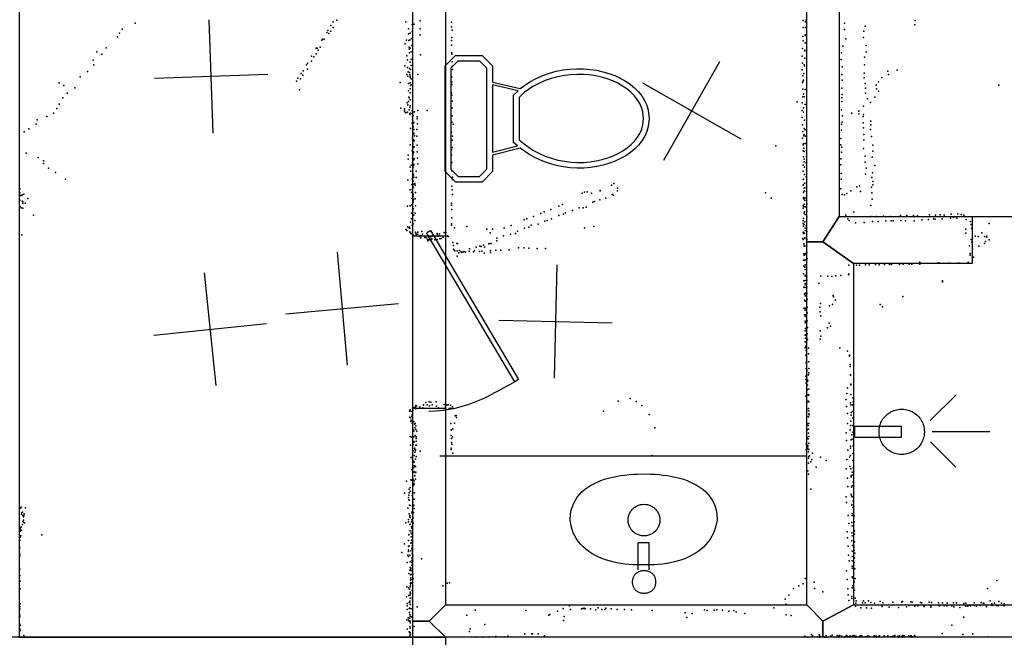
# Model space of a CAD drawing. Header units: millimetres. Extents: x -28413 to 52712, y -42191 to 56778.
# Tile 48 of 70: x 6383 to 9861, y 14287 to 16469. Entities that reach past the tile are written whole.
import ezdxf

# ---------------------------------------------------------------- set-up
doc = ezdxf.new("R2010")
doc.units = ezdxf.units.MM
for name, color, linetype in [('DOORS', 7, 'Continuous'), ('OBJECTS', 8, 'Continuous'), ('P', 9, 'Continuous'), ('PANOS', 10, 'Continuous'), ('ROOMS', 1, 'Continuous'), ('WALLS', 3, 'Continuous')]:
    doc.layers.add(name, color=color, linetype=linetype)

# ---------------------------------------------------------------- blocks, each defined once
blk = doc.blocks.new('Showerhead_58')
for points in [[(18.1, 245.8), (-19.9, 245.8)], [(-19.9, 245.8), (-19.9, 79.8)], [(18.1, 79.8), (18.1, 245.8)], [(-81.1, 79.6), (-80.7, 87.5), (-80.1, 92.6), (-79.1, 97.6), (-77.8, 102.5), (-76.2, 107.3), (-74.3, 111.9), (-72.1, 116.4), (-69.7, 120.7), (-67, 124.9), (-64.1, 128.9), (-61, 132.6), (-57.6, 136.2), (-54, 139.6), (-50.2, 142.7), (-46.2, 145.7), (-42.1, 148.3), (-37.7, 150.7), (-33.3, 152.9), (-28.6, 154.7), (-23.9, 156.3), (-18.9, 157.6), (-13.9, 158.6), (-8.8, 159.3), (-0.9, 159.6)], [(-0.9, 159.6), (6.9, 159.3), (12, 158.6), (17.1, 157.6), (22, 156.3), (26.7, 154.7), (31.4, 152.9), (35.9, 150.7), (40.2, 148.3), (44.3, 145.7), (48.3, 142.7), (52.1, 139.6), (55.7, 136.2), (59.1, 132.6), (62.2, 128.9), (65.1, 124.9), (67.8, 120.7), (70.2, 116.4), (72.4, 111.9), (74.3, 107.3), (75.9, 102.5), (77.2, 97.6), (78.2, 92.6), (78.8, 87.5), (79.2, 79.6)], [(-0.9, -0.4), (-8.8, 0), (-13.9, 0.7), (-18.9, 1.7), (-23.9, 2.9), (-28.6, 4.5), (-33.3, 6.4), (-37.7, 8.5), (-42.1, 11), (-46.2, 13.6), (-50.2, 16.5), (-54, 19.7), (-57.6, 23), (-61, 26.6), (-64.1, 30.4), (-67, 34.4), (-69.7, 38.5), (-72.1, 42.9), (-74.3, 47.3), (-76.2, 52), (-77.8, 56.7), (-79.1, 61.6), (-80.1, 66.7), (-80.7, 71.8), (-81.1, 79.6)], [(-19.9, 79.8), (18.1, 79.8)], [(79.2, 79.6), (78.8, 71.8), (78.2, 66.7), (77.2, 61.6), (75.9, 56.7), (74.3, 52), (72.4, 47.3), (70.2, 42.9), (67.8, 38.5), (65.1, 34.4), (62.2, 30.4), (59.1, 26.6), (55.7, 23), (52.1, 19.7), (48.3, 16.5), (44.3, 13.6), (40.2, 11), (35.9, 8.5), (31.4, 6.4), (26.7, 4.5), (22, 2.9), (17.1, 1.7), (12, 0.7), (6.9, 0), (-0.9, -0.4)], [(-36.2, -21.9), (-126, -111.7)], [(-0.2, -28.3), (-0.2, -231.2)], [(38.5, -20.6), (130.1, -112.2)]]:
    blk.add_lwpolyline(points)
blk = doc.blocks.new('Basin_4F')
for points in [[(-40.8, 149.1), (-40.7, 153.4), (-40.3, 156.1), (-39.9, 158.8), (-39.3, 161.4), (-38.5, 163.9), (-37.7, 166.3), (-36.7, 168.6), (-35.5, 170.8), (-34.3, 172.9), (-32.9, 174.8), (-31.3, 176.7), (-29.7, 178.5), (-27.9, 180.1), (-26.1, 181.6), (-24.1, 183), (-22, 184.3), (-19.8, 185.4), (-17.5, 186.5), (-15.1, 187.3), (-12.7, 188.1), (-10.1, 188.6), (-7.4, 189.1), (-4.6, 189.4), (-0.4, 189.5)], [(-0.4, 189.5), (3.9, 189.4), (6.7, 189.1), (9.4, 188.7), (12, 188.1), (14.5, 187.3), (16.9, 186.5), (19.2, 185.5), (21.4, 184.3), (23.5, 183.1), (25.4, 181.7), (27.3, 180.2), (29.1, 178.6), (30.7, 176.8), (32.3, 174.9), (33.7, 173), (34.9, 170.9), (36.1, 168.7), (37.1, 166.4), (38, 164), (38.7, 161.5), (39.3, 158.9), (39.8, 156.3), (40.1, 153.5), (40.3, 149.2)], [(-0.4, 108.6), (-4.6, 108.7), (-7.4, 109), (-10.1, 109.5), (-12.7, 110.1), (-15.1, 110.8), (-17.5, 111.7), (-19.8, 112.7), (-22, 113.8), (-24.1, 115.1), (-26.1, 116.5), (-27.9, 118), (-29.7, 119.6), (-31.3, 121.4), (-32.9, 123.3), (-34.3, 125.3), (-35.5, 127.3), (-36.7, 129.5), (-37.7, 131.8), (-38.5, 134.2), (-39.3, 136.7), (-39.9, 139.3), (-40.3, 142), (-40.7, 144.8), (-40.8, 149.1)], [(40.3, 149.2), (40.1, 144.9), (39.8, 142.2), (39.3, 139.5), (38.7, 136.9), (38, 134.4), (37.1, 132), (36.1, 129.7), (34.9, 127.5), (33.7, 125.4), (32.3, 123.4), (30.7, 121.5), (29.1, 119.7), (27.3, 118.1), (25.4, 116.5), (23.5, 115.1), (21.4, 113.9), (19.2, 112.7), (16.9, 111.7), (14.5, 110.8), (12, 110.1), (9.4, 109.5), (6.7, 109), (3.9, 108.7), (-0.4, 108.6)], [(-18.8, 106), (-18.8, 10.9)], [(22, 10.9), (22, 106.1)], [(-258.3, -69.3), (-254.1, -49.1), (-250.2, -36.4), (-245.5, -24.5), (-239.9, -13.1), (-233.5, -2.5), (-226.4, 7.6), (-218.5, 17), (-210, 25.8), (-200.8, 34), (-190.9, 41.5), (-180.5, 48.5), (-169.5, 54.9), (-158, 60.7), (-146, 66), (-133.6, 70.6), (-120.7, 74.8), (-107.5, 78.3), (-93.8, 81.4), (-79.9, 83.9), (-65.7, 85.8), (-51.2, 87.3), (-36.5, 88.3), (-21.6, 88.7), (0.9, 88.5)], [(0.9, 88.5), (23.3, 88.7), (38.1, 88.2), (52.9, 87.2), (67.4, 85.7), (81.8, 83.7), (95.9, 81.2), (109.8, 78.1), (123.3, 74.5), (136.5, 70.3), (149.2, 65.6), (161.5, 60.3), (173.3, 54.5), (184.6, 48.1), (195.2, 41.1), (205.3, 33.5), (214.6, 25.3), (223.2, 16.5), (231.1, 7.1), (238.2, -2.9), (244.4, -13.5), (249.7, -24.8), (254.1, -36.7), (257.5, -49.2), (260.6, -69.3)], [(-18.8, 10.9), (22, 10.9)], [(-56.2, -69.5), (-55.9, -63.9), (-55.5, -60.4), (-54.8, -56.8), (-53.8, -53.4), (-52.7, -50.1), (-51.4, -46.8), (-49.9, -43.7), (-48.2, -40.7), (-46.3, -37.7), (-44.3, -35), (-42.1, -32.3), (-39.7, -29.8), (-37.2, -27.5), (-34.5, -25.3), (-31.7, -23.2), (-28.8, -21.4), (-25.8, -19.7), (-22.6, -18.2), (-19.4, -16.9), (-16, -15.7), (-12.6, -14.9), (-9.1, -14.2), (-5.5, -13.7), (0, -13.5)], [(0, -13.5), (5.5, -13.7), (9.1, -14.2), (12.6, -14.9), (16.1, -15.7), (19.4, -16.9), (22.7, -18.2), (25.8, -19.7), (28.8, -21.4), (31.8, -23.2), (34.6, -25.3), (37.2, -27.5), (39.7, -29.8), (42.1, -32.3), (44.3, -35), (46.4, -37.7), (48.2, -40.7), (49.9, -43.7), (51.4, -46.8), (52.8, -50.1), (53.9, -53.4), (54.8, -56.8), (55.5, -60.4), (56, -63.9), (56.3, -69.5)], [(-0.4, -232.4), (-23.1, -232.1), (-38.2, -231.3), (-53.3, -230.2), (-68.2, -228.6), (-82.9, -226.6), (-97.4, -224.1), (-111.7, -221.1), (-125.5, -217.7), (-139, -213.6), (-152, -209.1), (-164.6, -204), (-176.5, -198.2), (-187.9, -191.9), (-198.6, -185), (-208.6, -177.4), (-217.9, -169.1), (-226.3, -160.2), (-233.9, -150.6), (-240.5, -140.2), (-246.2, -129.1), (-250.9, -117.2), (-254.4, -104.5), (-256.9, -91.1), (-258.3, -69.3)], [(0, -125.5), (-5.5, -125.2), (-9.1, -124.7), (-12.6, -124.1), (-16, -123.2), (-19.4, -122), (-22.6, -120.7), (-25.8, -119.2), (-28.8, -117.6), (-31.7, -115.7), (-34.5, -113.6), (-37.2, -111.4), (-39.7, -109.1), (-42.1, -106.6), (-44.3, -103.9), (-46.3, -101.2), (-48.2, -98.2), (-49.9, -95.2), (-51.4, -92.1), (-52.7, -88.8), (-53.8, -85.5), (-54.8, -82.1), (-55.5, -78.5), (-55.9, -75), (-56.2, -69.5)], [(260.6, -69.3), (259.2, -91.1), (256.7, -104.5), (253, -117.2), (248.3, -129.1), (242.5, -140.2), (235.7, -150.6), (228, -160.2), (219.4, -169.1), (210, -177.4), (199.8, -185), (188.9, -191.9), (177.3, -198.2), (165.1, -204), (152.4, -209.1), (139.2, -213.6), (125.6, -217.7), (111.5, -221.1), (97.2, -224.1), (82.6, -226.6), (67.7, -228.6), (52.7, -230.2), (37.6, -231.3), (22.4, -232.1), (-0.4, -232.4)], [(56.3, -69.5), (56, -75), (55.5, -78.5), (54.8, -82.1), (53.9, -85.5), (52.8, -88.8), (51.4, -92.1), (49.9, -95.2), (48.2, -98.2), (46.4, -101.2), (44.3, -103.9), (42.1, -106.6), (39.7, -109.1), (37.2, -111.4), (34.6, -113.6), (31.8, -115.7), (28.8, -117.6), (25.8, -119.2), (22.7, -120.7), (19.4, -122), (16.1, -123.2), (12.6, -124.1), (9.1, -124.7), (5.5, -125.2), (0, -125.5)]]:
    blk.add_lwpolyline(points)
blk = doc.blocks.new('Toilet_5B')
for points in [[(-225.3, 322.7), (-187.7, 360.3)], [(-187.7, 360.3), (186.3, 360.3)], [(186.3, 360.3), (223, 323.6)], [(-225.4, 230.4), (-225.3, 322.7)], [(-205.3, 314.4), (-205.4, 238.9)], [(-179.4, 340.3), (-205.3, 314.4)], [(178, 340.3), (-179.4, 340.3)], [(203, 315.4), (178, 340.3)], [(203, 238.8), (203, 315.4)], [(223, 323.6), (223, 230.5)], [(-187.6, 193.9), (-225.4, 230.4)], [(-205.4, 238.9), (-179.5, 213.9)], [(-179.5, 213.9), (-126.8, 213.9)], [(-126.8, 213.9), (125.8, 214)], [(125.8, 214), (178.1, 213.9)], [(178.1, 213.9), (203, 238.8)], [(223, 230.5), (186.4, 193.9)], [(-129.4, 193.9), (-187.6, 193.9)], [(-104.9, 95.7), (-129.4, 193.9)], [(118.4, 194), (-119.1, 193.9)], [(-119.1, 193.9), (-96.9, 104.7)], [(97.9, 103.3), (118.4, 194)], [(128.6, 194), (106.3, 95.3)], [(186.4, 193.9), (128.6, 194)], [(-96.9, 104.7), (-84.3, 119.2)], [(-84.3, 119.2), (82, 119.2)], [(82, 119.2), (97.9, 103.3)], [(0.5, -359.8), (-28.3, -356.8), (-46.1, -351.7), (-63, -344.2), (-78.8, -334.4), (-93.7, -322.7), (-107.4, -309.2), (-120, -293.9), (-131.4, -277.2), (-141.7, -259.1), (-150.6, -239.7), (-158.3, -219.2), (-164.6, -197.8), (-169.5, -175.5), (-172.9, -152.6), (-174.9, -129.1), (-175.2, -105.2), (-173.9, -81), (-170.9, -56.7), (-166.1, -32.4), (-159.5, -8.2), (-151, 15.7), (-140.6, 39.1), (-128, 62.1), (-104.9, 95.7)], [(-90, 82.1), (-111.5, 50.8), (-123, 29.5), (-132.7, 7.5), (-140.6, -14.9), (-146.8, -37.6), (-151.2, -60.5), (-154, -83.4), (-155.2, -106.2), (-154.9, -128.8), (-153, -150.9), (-149.7, -172.5), (-145.1, -193.5), (-139.1, -213.6), (-131.9, -232.7), (-123.5, -250.6), (-114, -267.3), (-103.5, -282.6), (-92, -296.4), (-79.7, -308.4), (-66.5, -318.7), (-52.6, -327.1), (-38, -333.4), (-22.8, -337.6), (0.4, -339.7)], [(-75.1, 99.2), (-90, 82.1)], [(73.8, 99.2), (-75.1, 99.2)], [(0.4, -339.7), (23.7, -337.3), (38.9, -332.9), (53.5, -326.4), (67.4, -317.9), (80.5, -307.5), (92.9, -295.3), (104.4, -281.4), (114.8, -266), (124.3, -249.3), (132.7, -231.2), (139.8, -212.1), (145.8, -192), (150.4, -171.1), (153.7, -149.5), (155.5, -127.4), (155.9, -105), (154.7, -82.3), (152, -59.5), (147.6, -36.8), (141.5, -14.2), (133.7, 8), (124.1, 29.7), (112.8, 50.6), (91.7, 81.2)], [(106.3, 95.3), (129.3, 62), (141.7, 39.2), (152, 16.1), (160.4, -7.6), (166.9, -31.5), (171.6, -55.7), (174.6, -79.9), (175.9, -103.9), (175.5, -127.7), (173.6, -151.2), (170.2, -174.1), (165.3, -196.3), (159, -217.7), (151.4, -238.2), (142.5, -257.6), (132.3, -275.8), (120.9, -292.7), (108.3, -308), (94.6, -321.7), (79.9, -333.5), (64, -343.4), (47.2, -351.1), (29.4, -356.5), (0.5, -359.8)], [(91.7, 81.2), (73.8, 99.2)]]:
    blk.add_lwpolyline(points)
blk = doc.blocks.new('1-Standard_3D')
for points in [[(-403.982, 5.64828), (253.382, 394.931), (263.573, 377.722), (-393.791, -11.5606), (-403.982, 5.64828)], [(263.573, 377.722), (275.367, 357.142), (283.15, 343.495), (290.844, 329.879), (298.429, 316.269), (305.882, 302.642), (313.184, 288.973), (320.313, 275.239), (327.249, 261.416), (333.971, 247.479), (340.456, 233.405), (346.686, 219.17), (352.638, 204.75), (358.291, 190.121), (363.626, 175.258), (368.62, 160.139), (373.253, 144.738), (377.503, 129.032), (381.351, 112.998), (384.774, 96.6102), (387.752, 79.8457), (390.265, 62.6802), (392.29, 45.0899), (393.807, 27.0508), (395.085, -0.90191)]]:
    blk.add_lwpolyline(points)

msp = doc.modelspace()

# ---------------------------------------------------------------- linework, layer by layer
at = {"layer": 'DOORS'}
msp.add_lwpolyline([(7772.4, 15096.1), (7772.4, 15705.7), (7886.7, 15705.7), (7886.7, 15096.1), (7772.4, 15096.1)], dxfattribs=at)
at = {"layer": 'OBJECTS'}
for points in [[(9747.2, 15773.4), (10420.4, 15773.4)], [(7867.6, 14928.9), (9163, 14928.9)]]:
    msp.add_lwpolyline(points, dxfattribs=at)
at = {"layer": 'P'}
for p in [(6791, 16457), (7482, 16449), (7490, 16461), (7503, 16467), (7747, 16462), (7770, 16451), (7776, 16453), (7798, 16465), (7909, 16460), (9151, 16466), (9159, 16461), (9161, 16468), (9296, 16457), (9545, 16451), (9546, 16466), (6736, 16421), (6745, 16435), (7468, 16424), (7472, 16431), (7475, 16420), (7482, 16429), (7490, 16441), (7756, 16437), (7757, 16419), (7763, 16421), (7770, 16427), (7798, 16437), (7798, 16416), (7909, 16444), (7911, 16432), (9151, 16441), (9158, 16416), (9159, 16442), (9297, 16434), (9365, 16428), (9370, 16446), (6729, 16409), (7450, 16397), (7453, 16400), (7459, 16400), (7745, 16384), (7749, 16397), (7758, 16395), (7761, 16398), (7767, 16403), (7908, 16395), (7910, 16406), (9149, 16410), (9151, 16394), (9157, 16387), (9158, 16413), (9301, 16401), (9364, 16406), (6656, 16356), (6674, 16347), (6689, 16370), (7430, 16348), (7431, 16368), (7434, 16369), (7437, 16361), (7445, 16372), (7759, 16372), (7759, 16365), (7760, 16352), (7762, 16369), (7766, 16355), (7768, 16378), (7799, 16345), (7909, 16379), (7910, 16352), (7910, 16347), (9148, 16367), (9156, 16361), (9156, 16359), (9286, 16352), (9290, 16375), (9373, 16378), (9373, 16356), (6643, 16326), (6645, 16310), (7396, 16310), (7400, 16315), (7414, 16340), (7414, 16322), (7422, 16338), (7751, 16341), (7753, 16327), (7762, 16319), (7766, 16330), (7911, 16320), (9147, 16340), (9148, 16315), (9154, 16310), (9156, 16333), (9285, 16328), (9367, 16337), (6623, 16286), (7377, 16279), (7385, 16288), (7400, 16294), (7744, 16306), (7751, 16276), (7753, 16300), (7755, 16285), (7760, 16297), (7760, 16283), (7761, 16276), (7764, 16293), (7766, 16307), (7789, 16275), (7911, 16305), (7912, 16293), (9147, 16292), (9153, 16279), (9155, 16306), (9287, 16276), (9288, 16303), (9366, 16280), (9367, 16309), (9450, 16287), (9452, 16275), (9483, 16291), (6523, 16246), (6597, 16267), (7361, 16252), (7366, 16263), (7375, 16260), (7383, 16273), (7727, 16247), (7754, 16270), (7756, 16244), (7763, 16269), (7763, 16265), (7763, 16246), (7766, 16260), (7910, 16266), (7910, 16250), (9148, 16247), (9149, 16271), (9150, 16252), (9152, 16255), (9288, 16255), (9366, 16264), (9370, 16244), (9416, 16250), (9428, 16265), (6539, 16236), (6551, 16210), (6578, 16228), (7371, 16221), (7757, 16218), (7762, 16211), (7763, 16225), (7764, 16236), (7766, 16239), (7908, 16211), (7910, 16240), (9149, 16224), (9152, 16206), (9157, 16223), (9287, 16227), (9371, 16227), (9371, 16210), (9408, 16238), (9409, 16225), (9416, 16216), (9842, 16238), (6523, 16171), (6536, 16193), (7752, 16175), (7757, 16180), (7758, 16195), (7759, 16193), (7763, 16186), (7910, 16203), (7911, 16181), (9129, 16179), (9147, 16175), (9149, 16196), (9154, 16197), (9287, 16193), (9287, 16180), (9288, 16205), (9378, 16190), (9388, 16176), (9403, 16195), (6503, 16139), (6514, 16155), (7729, 16157), (7742, 16154), (7743, 16150), (7744, 16144), (7747, 16140), (7753, 16142), (7754, 16168), (7759, 16151), (7761, 16159), (7761, 16137), (7762, 16165), (7763, 16139), (7766, 16138), (7769, 16147), (7773, 16142), (7778, 16144), (7789, 16148), (7822, 16148), (7910, 16156), (7911, 16158), (9147, 16148), (9152, 16158), (9152, 16142), (9157, 16170), (9286, 16151), (9322, 16139), (9347, 16146), (9347, 16136), (9364, 16164), (6445, 16115), (6479, 16127), (7761, 16134), (7769, 16104), (7771, 16126), (7771, 16115), (7773, 16131), (7773, 16103), (7775, 16106), (7787, 16126), (7787, 16119), (7910, 16107), (7911, 16129), (9147, 16123), (9155, 16114), (9288, 16107), (9289, 16129), (9362, 16127), (9362, 16105), (9363, 16134), (9389, 16111), (6399, 16073), (6416, 16084), (6442, 16100), (7764, 16085), (7771, 16076), (7773, 16091), (7775, 16081), (7775, 16068), (7786, 16081), (7788, 16101), (7908, 16072), (7914, 16100), (9148, 16098), (9149, 16074), (9154, 16085), (9157, 16080), (9286, 16100), (9286, 16079), (9364, 16087), (9388, 16081), (9389, 16098), (7771, 16052), (7774, 16045), (7775, 16066), (7775, 16041), (7776, 16041), (7778, 16059), (7786, 16057), (7911, 16043), (7912, 16058), (9148, 16050), (9153, 16059), (9154, 16064), (9158, 16032), (9159, 16058), (9283, 16049), (9365, 16064), (9365, 16045), (9392, 16056), (6406, 15997), (7763, 16027), (7770, 16006), (7772, 16030), (7772, 16004), (7773, 16018), (7775, 16001), (7776, 16020), (7787, 16026), (7787, 16002), (7909, 16009), (7911, 16017), (9054, 16023), (9150, 16027), (9151, 16006), (9152, 16031), (9153, 16015), (9154, 16004), (9162, 16008), (9284, 16027), (9286, 16001), (9287, 16019), (9364, 16014), (9396, 16026), (9396, 16005), (6448, 15982), (6467, 15971), (7755, 15990), (7755, 15976), (7771, 15979), (7771, 15963), (7773, 15995), (7773, 15979), (7775, 15974), (7776, 15978), (7788, 15980), (7909, 15991), (7910, 15964), (9152, 15984), (9154, 15976), (9154, 15967), (9161, 15963), (9162, 15985), (9284, 15978), (9369, 15966), (9370, 15987), (9394, 15983), (6467, 15961), (6485, 15945), (6510, 15929), (7763, 15948), (7765, 15934), (7766, 15955), (7772, 15946), (7773, 15948), (7775, 15957), (7775, 15955), (7784, 15934), (7790, 15960), (7910, 15935), (9151, 15955), (9151, 15934), (9155, 15948), (9162, 15938), (9283, 15956), (9373, 15944), (9395, 15928), (9403, 15954), (6545, 15906), (7754, 15903), (7769, 15907), (7772, 15926), (7773, 15899), (7774, 15921), (7775, 15913), (7784, 15912), (7912, 15913), (7912, 15904), (9151, 15905), (9152, 15906), (9155, 15922), (9161, 15914), (9285, 15926), (9285, 15906), (9371, 15923), (9393, 15911), (9397, 15898), (6384, 15872), (7763, 15868), (7767, 15858), (7768, 15887), (7770, 15869), (7774, 15877), (7776, 15888), (7779, 15890), (7780, 15885), (7781, 15858), (7910, 15881), (7911, 15868), (8378, 15860), (8387, 15861), (8434, 15866), (8434, 15865), (8473, 15885), (8482, 15890), (8495, 15874), (8495, 15864), (9151, 15885), (9152, 15886), (9152, 15860), (9152, 15859), (9154, 15874), (9155, 15892), (9155, 15864), (9156, 15875), (9162, 15892), (9162, 15862), (9284, 15872), (9319, 15865), (9340, 15879), (9350, 15882), (9353, 15862), (9392, 15878), (9396, 15886), (6384, 15857), (6384, 15831), (6386, 15848), (6391, 15848), (6392, 15850), (6392, 15828), (6395, 15826), (6398, 15853), (6412, 15837), (7768, 15837), (7771, 15847), (7772, 15854), (7772, 15823), (7773, 15850), (7773, 15845), (7773, 15829), (7774, 15835), (7780, 15836), (7912, 15852), (8370, 15856), (8403, 15856), (8408, 15824), (8414, 15827), (8432, 15833), (8454, 15839), (8476, 15851), (8481, 15849), (9017, 15857), (9037, 15838), (9152, 15841), (9152, 15836), (9154, 15836), (9156, 15838), (9156, 15830), (9161, 15840), (9162, 15847), (9288, 15852), (9296, 15850), (9305, 15855), (9393, 15857), (9394, 15835), (6385, 15809), (6389, 15804), (6394, 15803), (6395, 15820), (6403, 15821), (7753, 15810), (7762, 15812), (7768, 15815), (7772, 15796), (7773, 15802), (7781, 15811), (7909, 15821), (7909, 15814), (7910, 15798), (8236, 15790), (8259, 15798), (8288, 15810), (8301, 15816), (8336, 15795), (8359, 15805), (8373, 15804), (8384, 15807), (9150, 15812), (9151, 15803), (9153, 15809), (9154, 15817), (9155, 15790), (9157, 15808), (9163, 15817), (9164, 15793), (9329, 15789), (9390, 15813), (6432, 15778), (7764, 15754), (7767, 15786), (7767, 15765), (7772, 15788), (7775, 15779), (7779, 15760), (7780, 15786), (7910, 15769), (8165, 15762), (8175, 15765), (8198, 15774), (8224, 15784), (8238, 15757), (8246, 15760), (8262, 15765), (8287, 15777), (8304, 15782), (8311, 15787), (9151, 15759), (9152, 15767), (9154, 15786), (9156, 15755), (9157, 15781), (9163, 15771), (9301, 15779), (9308, 15766), (9313, 15760), (9391, 15774), (9395, 15756), (9409, 15774), (9415, 15756), (9434, 15775), (9442, 15758), (9457, 15774), (9461, 15759), (9468, 15758), (9494, 15777), (9495, 15760), (9512, 15758), (9517, 15777), (9540, 15777), (9543, 15759), (9554, 15776), (9569, 15762), (9593, 15763), (9597, 15780), (9611, 15766), (9617, 15764), (9618, 15778), (9634, 15780), (9641, 15765), (9648, 15779), (9671, 15768), (9673, 15782), (9681, 15771), (9693, 15768), (9697, 15783), (9709, 15781), (9718, 15778), (9726, 15763), (9741, 15756), (7747, 15728), (7751, 15724), (7753, 15737), (7758, 15735), (7760, 15736), (7761, 15732), (7761, 15720), (7770, 15742), (7773, 15748), (7781, 15719), (7789, 15719), (7804, 15721), (7908, 15748), (7908, 15743), (7919, 15734), (7962, 15739), (8033, 15729), (8053, 15729), (8094, 15732), (8119, 15742), (8141, 15722), (8166, 15732), (8181, 15736), (8190, 15743), (8214, 15747), (8378, 15734), (8411, 15738), (9150, 15719), (9151, 15749), (9152, 15740), (9154, 15745), (9157, 15732), (9158, 15724), (9161, 15741), (9163, 15721), (9335, 15752), (9366, 15753), (9725, 15729), (9744, 15745), (9745, 15731), (9807, 15749), (6391, 15709), (7763, 15717), (7765, 15714), (7769, 15714), (7769, 15713), (7769, 15711), (7769, 15711), (7771, 15712), (7773, 15708), (7775, 15705), (7783, 15715), (7784, 15712), (7784, 15710), (7789, 15711), (7796, 15704), (7798, 15707), (7799, 15698), (7800, 15699), (7804, 15705), (7806, 15711), (7814, 15700), (7817, 15700), (7819, 15699), (7824, 15693), (7825, 15688), (7827, 15706), (7827, 15700), (7828, 15703), (7828, 15691), (7829, 15699), (7832, 15696), (7836, 15702), (7838, 15693), (7839, 15695), (7841, 15706), (7849, 15702), (7849, 15691), (7849, 15691), (7858, 15714), (7858, 15693), (7859, 15709), (7860, 15704), (7864, 15704), (7866, 15712), (7867, 15706), (7867, 15695), (7872, 15696), (7879, 15701), (7882, 15717), (7887, 15712), (7888, 15717), (7894, 15706), (7894, 15704), (7898, 15703), (8045, 15716), (8068, 15688), (8069, 15697), (8092, 15706), (8117, 15711), (8134, 15714), (9149, 15696), (9150, 15692), (9152, 15714), (9155, 15715), (9156, 15699), (9156, 15696), (9164, 15692), (9725, 15715), (9744, 15693), (9744, 15693), (9748, 15700), (9758, 15704), (9768, 15703), (9781, 15716), (9791, 15703), (9794, 15686), (9798, 15701), (9799, 15704), (9807, 15691), (7913, 15682), (7916, 15671), (7916, 15658), (7918, 15655), (7920, 15652), (7927, 15678), (7928, 15652), (7930, 15678), (7937, 15654), (7943, 15649), (7953, 15650), (7971, 15651), (7972, 15660), (7986, 15649), (7990, 15652), (7995, 15665), (8007, 15650), (8009, 15669), (8013, 15668), (8016, 15651), (8021, 15673), (8025, 15666), (8040, 15677), (8044, 15678), (8046, 15654), (8048, 15678), (8065, 15655), (8083, 15655), (8112, 15656), (8145, 15663), (8164, 15663), (8182, 15662), (8211, 15661), (8240, 15661), (9153, 15677), (9154, 15669), (9155, 15671), (9156, 15669), (9163, 15669), (9738, 15670), (9746, 15683), (9749, 15659), (9771, 15669), (9791, 15678), (7880, 15616), (7928, 15634), (7934, 15646), (7944, 15647), (7948, 15648), (7958, 15648), (8024, 15644), (8046, 15647), (9152, 15619), (9153, 15642), (9154, 15637), (9154, 15618), (9157, 15640), (9157, 15621), (9158, 15643), (9164, 15645), (9165, 15625), (9740, 15643), (9740, 15637), (9752, 15630), (9153, 15598), (9156, 15595), (9157, 15603), (9158, 15587), (9162, 15596), (9312, 15602), (9339, 15602), (9349, 15602), (9371, 15603), (9384, 15603), (9406, 15604), (9419, 15603), (9438, 15604), (9455, 15604), (9462, 15604), (9491, 15604), (9504, 15605), (9525, 15605), (9534, 15606), (9562, 15605), (9563, 15613), (9627, 15610), (9633, 15609), (9665, 15609), (9668, 15609), (9697, 15609), (9703, 15609), (9733, 15613), (9152, 15571), (9153, 15546), (9157, 15567), (9157, 15548), (9158, 15563), (9162, 15577), (9163, 15560), (9163, 15549), (9213, 15563), (9237, 15563), (9252, 15562), (9266, 15564), (9283, 15565), (9311, 15568), (9312, 15571), (9642, 15547), (9153, 15524), (9158, 15537), (9158, 15532), (9158, 15523), (9163, 15525), (9206, 15537), (9642, 15543), (9155, 15500), (9155, 15478), (9157, 15494), (9158, 15503), (9158, 15501), (9158, 15476), (9164, 15502), (9165, 15482), (9256, 15495), (9258, 15490), (9265, 15478), (9503, 15491), (9153, 15450), (9157, 15450), (9157, 15443), (9158, 15475), (9158, 15448), (9165, 15453), (9209, 15454), (9212, 15466), (9243, 15458), (9254, 15463), (9422, 15463), (9431, 15455), (9155, 15427), (9158, 15421), (9159, 15426), (9165, 15433), (9210, 15437), (9213, 15423), (9157, 15398), (9158, 15404), (9159, 15378), (9160, 15401), (9162, 15375), (9165, 15405), (9166, 15382), (9236, 15380), (9242, 15397), (9247, 15386), (9158, 15370), (9158, 15355), (9159, 15356), (9159, 15344), (9161, 15353), (9165, 15359), (9166, 15339), (9210, 15370), (9211, 15340), (9213, 15351), (9158, 15331), (9158, 15310), (9160, 15316), (9162, 15327), (9162, 15302), (9169, 15309), (9280, 15310), (9160, 15284), (9161, 15301), (9162, 15280), (9162, 15280), (9169, 15289), (9307, 15298), (9314, 15284), (9314, 15280), (9161, 15258), (9161, 15237), (9162, 15254), (9163, 15259), (9163, 15235), (9171, 15260), (9171, 15237), (9316, 15251), (9316, 15244), (9160, 15210), (9160, 15198), (9163, 15230), (9164, 15226), (9164, 15213), (9164, 15206), (9169, 15214), (9170, 15222), (9318, 15215), (9318, 15213), (9161, 15185), (9162, 15188), (9163, 15165), (9165, 15191), (9166, 15196), (9166, 15178), (9167, 15193), (9171, 15164), (9307, 15168), (9319, 15181), (9319, 15179), (8540, 15131), (9160, 15139), (9162, 15143), (9164, 15142), (9165, 15161), (9168, 15145), (9171, 15143), (9305, 15149), (9319, 15145), (9326, 15133), (7776, 15099), (7781, 15100), (7782, 15106), (7783, 15094), (7785, 15105), (7797, 15102), (7807, 15098), (7809, 15108), (7810, 15107), (7818, 15117), (7823, 15109), (7830, 15119), (7831, 15105), (7836, 15118), (7840, 15108), (7854, 15119), (7855, 15104), (7863, 15098), (7881, 15096), (7882, 15110), (7887, 15101), (7892, 15108), (7897, 15109), (7900, 15096), (7904, 15096), (7905, 15107), (7907, 15096), (7912, 15101), (7913, 15096), (7914, 15096), (8497, 15122), (8561, 15120), (8581, 15106), (9163, 15114), (9164, 15116), (9168, 15121), (9169, 15095), (9171, 15119), (9301, 15127), (9304, 15103), (9318, 15115), (9319, 15108), (9325, 15109), (9327, 15119), (7760, 15086), (7761, 15065), (7762, 15091), (7764, 15062), (7766, 15085), (7768, 15067), (7769, 15073), (7772, 15088), (7921, 15070), (7925, 15071), (7926, 15064), (8445, 15086), (8607, 15074), (9163, 15092), (9163, 15086), (9164, 15068), (9164, 15067), (9169, 15066), (9170, 15087), (9170, 15077), (9172, 15073), (9307, 15078), (9320, 15081), (9320, 15072), (9325, 15085), (9326, 15061), (7765, 15050), (7766, 15054), (7769, 15044), (7775, 15048), (7778, 15040), (7779, 15027), (7780, 15042), (7782, 15034), (7906, 15042), (7913, 15024), (7919, 15044), (8627, 15027), (9163, 15044), (9165, 15041), (9168, 15035), (9170, 15043), (9307, 15043), (9318, 15035), (9319, 15051), (9325, 15036), (7763, 14997), (7767, 14994), (7773, 14996), (7774, 15020), (7775, 15015), (7775, 14995), (7780, 15000), (7782, 15021), (7784, 14995), (7784, 14990), (7786, 15015), (7907, 15020), (7907, 15000), (7909, 15019), (7909, 14990), (7912, 14995), (9163, 14996), (9164, 15019), (9165, 15020), (9165, 14992), (9169, 15022), (9169, 15008), (9171, 14997), (9302, 15009), (9317, 15020), (9322, 15002), (9326, 15012), (7764, 14966), (7773, 14968), (7775, 14979), (7777, 14977), (7778, 14956), (7782, 14966), (7784, 14980), (7785, 14966), (7907, 14955), (7908, 14976), (7910, 14970), (9161, 14970), (9167, 14965), (9167, 14960), (9168, 14988), (9170, 14973), (9304, 14982), (9318, 14963), (9318, 14955), (9320, 14985), (9324, 14987), (9327, 14963), (7766, 14922), (7773, 14946), (7777, 14930), (7779, 14952), (7779, 14941), (7781, 14948), (7781, 14947), (7784, 14926), (7798, 14945), (7907, 14951), (7913, 14938), (8617, 14930), (9161, 14951), (9167, 14953), (9169, 14942), (9169, 14920), (9170, 14926), (9171, 14951), (9173, 14928), (9184, 14938), (9212, 14924), (9308, 14948), (9314, 14924), (9318, 14929), (9326, 14937), (7771, 14918), (7772, 14894), (7774, 14910), (7775, 14887), (7777, 14906), (7778, 14893), (7780, 14892), (7781, 14917), (7781, 14891), (9169, 14903), (9177, 14907), (9181, 14915), (9196, 14888), (9232, 14912), (9305, 14915), (9315, 14891), (9326, 14912), (9327, 14886), (7768, 14879), (7772, 14868), (7777, 14872), (7779, 14859), (7779, 14858), (7780, 14870), (7783, 14871), (9167, 14875), (9169, 14863), (9302, 14883), (9319, 14882), (9320, 14858), (9320, 14854), (9324, 14871), (9324, 14860), (7750, 14839), (7763, 14817), (7765, 14843), (7767, 14842), (7773, 14846), (7774, 14823), (7775, 14831), (7777, 14840), (7777, 14828), (7781, 14846), (9307, 14849), (9308, 14820), (9321, 14818), (9323, 14823), (9327, 14836), (9328, 14820), (7743, 14797), (7757, 14781), (7758, 14789), (7759, 14810), (7759, 14798), (7763, 14803), (7770, 14788), (7772, 14797), (7778, 14798), (9177, 14810), (9302, 14783), (9320, 14793), (9321, 14787), (9324, 14783), (6389, 14747), (6404, 14745), (7758, 14773), (7759, 14772), (7760, 14754), (7762, 14753), (7771, 14749), (7772, 14765), (7773, 14775), (7773, 14752), (7774, 14775), (7775, 14754), (7777, 14775), (9304, 14764), (9322, 14757), (9322, 14754), (9326, 14746), (9327, 14768), (6386, 14743), (6390, 14721), (6391, 14727), (6393, 14729), (6394, 14717), (6397, 14713), (6398, 14718), (6399, 14724), (7754, 14743), (7759, 14724), (7759, 14724), (7761, 14717), (7761, 14714), (7768, 14729), (7769, 14726), (7774, 14728), (7776, 14742), (9309, 14717), (9323, 14725), (9323, 14718), (9330, 14716), (6388, 14676), (6393, 14686), (6395, 14696), (6397, 14701), (6397, 14694), (6400, 14692), (7747, 14692), (7756, 14695), (7757, 14704), (7761, 14686), (7762, 14710), (7763, 14687), (7767, 14695), (7767, 14678), (7768, 14702), (7771, 14680), (7773, 14709), (7773, 14690), (9312, 14689), (9322, 14693), (9324, 14681), (9331, 14695), (6384, 14671), (6385, 14641), (6386, 14675), (6386, 14666), (6386, 14662), (6387, 14646), (6390, 14666), (6461, 14649), (7758, 14650), (7758, 14649), (7763, 14663), (7766, 14655), (7766, 14642), (7768, 14673), (7769, 14652), (7770, 14662), (9306, 14660), (9322, 14656), (9324, 14646), (9332, 14663), (9332, 14652), (6384, 14630), (7742, 14617), (7757, 14629), (7757, 14608), (7759, 14610), (7765, 14620), (7766, 14621), (7767, 14629), (7770, 14611), (7771, 14633), (7771, 14614), (9307, 14639), (9309, 14609), (9322, 14628), (9325, 14612), (9330, 14606), (9332, 14625), (6384, 14603), (6384, 14581), (6384, 14574), (7733, 14587), (7754, 14577), (7756, 14590), (7757, 14596), (7757, 14573), (7757, 14573), (7761, 14578), (7765, 14593), (7768, 14601), (7769, 14605), (7769, 14585), (7770, 14599), (7771, 14582), (7771, 14581), (7772, 14575), (9311, 14578), (9323, 14591), (9324, 14573), (9330, 14595), (9333, 14585), (7752, 14551), (7762, 14554), (7768, 14559), (7768, 14552), (7768, 14542), (7769, 14568), (7769, 14566), (7770, 14543), (7772, 14558), (7803, 14565), (9313, 14557), (9323, 14558), (9324, 14538), (9330, 14551), (9332, 14568), (6384, 14528), (6384, 14506), (7758, 14513), (7761, 14525), (7762, 14534), (7764, 14508), (7765, 14532), (7765, 14528), (7766, 14522), (7766, 14510), (7768, 14509), (7772, 14509), (9303, 14522), (9323, 14531), (9333, 14529), (6384, 14484), (6385, 14486), (7764, 14489), (7764, 14477), (7764, 14472), (7765, 14497), (7765, 14481), (7766, 14491), (7770, 14479), (7772, 14492), (7773, 14495), (7878, 14469), (7893, 14478), (7901, 14480), (9135, 14469), (9150, 14476), (9157, 14495), (9189, 14482), (9306, 14491), (9323, 14501), (9325, 14497), (9326, 14469), (9331, 14483), (9334, 14495), (9834, 14488), (6384, 14458), (6385, 14459), (7751, 14465), (7757, 14462), (7758, 14435), (7760, 14457), (7762, 14465), (7762, 14447), (7763, 14437), (7764, 14442), (7769, 14453), (9100, 14436), (9116, 14460), (9191, 14460), (9220, 14448), (9308, 14459), (9309, 14437), (9322, 14432), (9323, 14462), (9332, 14454), (9802, 14460), (6385, 14406), (7750, 14430), (7752, 14407), (7752, 14398), (7759, 14410), (7761, 14415), (7761, 14410), (7762, 14425), (7762, 14403), (7769, 14427), (7771, 14420), (8325, 14398), (9087, 14422), (9091, 14404), (9312, 14417), (9322, 14424), (9334, 14426), (9337, 14408), (9338, 14416), (9360, 14409), (9363, 14416), (9369, 14409), (9381, 14416), (9390, 14410), (9402, 14408), (9423, 14414), (9432, 14409), (9467, 14411), (9499, 14411), (9501, 14414), (9511, 14402), (9524, 14400), (9531, 14413), (9536, 14411), (9556, 14398), (9565, 14410), (9570, 14409), (9596, 14411), (9601, 14399), (9604, 14410), (9628, 14409), (9631, 14398), (9632, 14398), (9643, 14409), (9648, 14399), (9658, 14399), (9659, 14408), (9676, 14399), (9682, 14409), (9692, 14409), (9702, 14401), (9718, 14407), (9725, 14408), (9741, 14398), (9754, 14409), (9755, 14400), (9763, 14401), (9777, 14400), (9779, 14410), (9786, 14408), (9788, 14407), (9811, 14416), (9817, 14405), (9818, 14400), (9826, 14408), (9833, 14400), (9839, 14399), (9841, 14414), (9851, 14408), (9851, 14401), (9860, 14407), (9860, 14399), (6384, 14395), (6384, 14388), (6384, 14387), (6384, 14366), (7752, 14385), (7759, 14389), (7760, 14390), (7760, 14375), (7761, 14368), (7762, 14389), (7768, 14388), (7787, 14395), (7963, 14365), (7992, 14383), (8171, 14382), (8252, 14366), (8256, 14368), (8283, 14380), (8303, 14389), (8329, 14386), (8367, 14388), (8372, 14389), (8377, 14390), (8381, 14388), (8399, 14388), (8418, 14384), (8426, 14391), (8439, 14386), (8450, 14385), (8453, 14390), (8472, 14388), (8494, 14386), (8519, 14386), (8544, 14384), (8617, 14382), (8734, 14374), (8758, 14371), (8802, 14384), (8811, 14382), (8836, 14383), (8845, 14384), (8866, 14383), (8888, 14380), (8906, 14382), (8914, 14377), (8945, 14371), (9047, 14391), (9090, 14367), (9108, 14364), (9335, 14397), (9354, 14391), (9374, 14391), (9392, 14390), (9429, 14396), (9454, 14394), (9487, 14393), (9516, 14395), (9545, 14397), (9577, 14397), (9578, 14396), (9601, 14394), (9683, 14395), (9704, 14393), (9725, 14397), (9732, 14397), (9763, 14397), (9798, 14397), (9798, 14395), (6384, 14360), (6384, 14334), (6385, 14329), (7751, 14349), (7755, 14356), (7756, 14348), (7758, 14356), (7759, 14344), (7761, 14355), (7762, 14344), (7763, 14362), (7763, 14338), (7767, 14360), (8026, 14332), (8304, 14347), (8306, 14361), (8739, 14357), (9676, 14330), (9718, 14358), (6384, 14317), (6384, 14309), (6385, 14311), (6398, 14294), (7752, 14316), (7759, 14307), (7761, 14326), (7761, 14293), (7762, 14320), (7762, 14304), (7763, 14298), (7771, 14298), (7772, 14311), (7777, 14326), (7972, 14308), (7974, 14317), (8168, 14300), (8192, 14300), (8195, 14300), (8215, 14300), (8237, 14293), (9180, 14297), (9183, 14293), (9207, 14296), (9208, 14294), (9232, 14294), (9232, 14293), (9253, 14295), (9271, 14294), (9278, 14294), (9278, 14293), (9280, 14294), (9304, 14294), (9326, 14293), (9331, 14294), (9358, 14293), (9401, 14293), (9408, 14293), (9420, 14293), (9436, 14293), (9449, 14293), (9474, 14294), (9491, 14293), (9502, 14294), (9531, 14293), (9544, 14294), (9641, 14301), (9714, 14297), (9750, 14299), (6384, 14289), (7760, 14288), (7995, 14288), (8019, 14288), (8041, 14289), (8065, 14290), (8094, 14289), (8107, 14291), (9156, 14291), (9157, 14290), (9157, 14289), (9167, 14288), (9181, 14289), (9184, 14290), (9201, 14289), (9208, 14288), (9211, 14290), (9224, 14289), (9226, 14288), (9231, 14288), (9238, 14288), (9247, 14291), (9248, 14290), (9250, 14289), (9262, 14288), (9272, 14291), (9275, 14288), (9287, 14291), (9295, 14288), (9301, 14290), (9306, 14291), (9310, 14289), (9315, 14291), (9318, 14291), (9321, 14290), (9325, 14289), (9336, 14291), (9337, 14288), (9343, 14289), (9350, 14289), (9352, 14292), (9352, 14289), (9369, 14289), (9373, 14289), (9379, 14292), (9379, 14291), (9385, 14290), (9406, 14289), (9407, 14291), (9411, 14288), (9417, 14290), (9419, 14291), (9448, 14290), (9450, 14292), (9459, 14289), (9465, 14290), (9469, 14291), (9484, 14289), (9485, 14291), (9487, 14288), (9490, 14291), (9499, 14290), (9501, 14288), (9507, 14292), (9507, 14290), (9508, 14289), (9524, 14292), (9524, 14289), (9529, 14291), (9530, 14291), (9532, 14292), (9535, 14288), (9537, 14289), (9546, 14290), (9555, 14288), (9804, 14289)]:
    msp.add_point(p, dxfattribs=at)
at = {"layer": 'PANOS'}
for points in [[(7066.4, 16068.3), (7052.8, 16468.1)], [(8657.9, 15973.2), (8855.8, 16320.9)], [(7259.5, 16275), (6859.7, 16261.4)], [(8583, 16246), (8930.7, 16048.1)], [(7504.5, 15647.4), (7540.3, 15249)], [(8280.9, 15602.6), (8270.9, 15202.8)], [(7077, 15176.4), (7036.1, 15574.3)], [(7323.2, 15430.3), (7721.6, 15466.1)], [(8076, 15407.7), (8475.8, 15397.8)], [(6857.6, 15355), (7255.5, 15395.8)]]:
    msp.add_lwpolyline(points, dxfattribs=at)
at = {"layer": 'ROOMS'}
for points in [[(4787.9, 18459.5), (6381.8, 18459.5), (6381.8, 14287.5), (7772.4, 14287.5), (7772.4, 14344.6), (7772.4, 16605.2), (7772.4, 18383.2), (7772.4, 19500.8), (2946.4, 19500.8), (1047.8, 19500.8), (1047.8, 18459.5), (3048, 18459.5), (3048, 18510.2), (3048, 18459.5), (4787.9, 18459.5)], [(9328.1, 15608.3), (9328.1, 14401.8), (13150.9, 14401.8), (13150.9, 18313.4), (8483.6, 18313.4), (8483.6, 16662.4), (9277.4, 16662.4), (9277.4, 15773.4), (9747.2, 15773.4), (9747.2, 15608.3), (9328.1, 15608.3)], [(9163, 14401.8), (9163, 15684.5), (9163, 16548.1), (8426.5, 16548.1), (7886.7, 16548.1), (7886.7, 14401.8), (9163, 14401.8)], [(5930.9, 1739.9), (7772.4, 1739.9), (7772.4, 10845.8), (7772.4, 12217.4), (7772.4, 13169.9), (7772.4, 14287.5), (6381.8, 14287.5), (4229.1, 14287.5), (4229.1, 4622.8), (4229.1, 1739.9), (5930.9, 1739.9)], [(9277.4, 12217.4), (9277.4, 10903), (13150.9, 10903), (13150.9, 14287.5), (9220.2, 14287.5), (7886.7, 14287.5), (7886.7, 13227), (9277.4, 13227), (9277.4, 12217.4)]]:
    msp.add_lwpolyline(points, close=True, dxfattribs=at)
at = {"layer": 'WALLS'}
for points in [[(9163, 15684.5), (9163, 16548.1), (9220.2, 16605.2), (9277.4, 16662.4), (9277.4, 15773.4), (9220.2, 15684.5), (9163, 15684.5)], [(7772.4, 14344.6), (7772.4, 16605.2), (7829.6, 16605.2), (7886.7, 16548.1), (7886.7, 14401.8), (7829.6, 14344.6), (7772.4, 14344.6)], [(9277.4, 15773.4), (9747.2, 15773.4), (9747.2, 15684.5), (9747.2, 15608.3), (9328.1, 15608.3), (9220.2, 15684.5), (9277.4, 15773.4)], [(9163, 14401.8), (9163, 15684.5), (9220.2, 15684.5), (9328.1, 15608.3), (9328.1, 14401.8), (9220.2, 14344.6), (9163, 14401.8)], [(7886.7, 14401.8), (9163, 14401.8), (9220.2, 14344.6), (9220.2, 14287.5), (7886.7, 14287.5), (7829.6, 14344.6), (7886.7, 14401.8)], [(9328.1, 14401.8), (13150.9, 14401.8), (13227, 14344.6), (13150.9, 14287.5), (9220.2, 14287.5), (9220.2, 14344.6), (9328.1, 14401.8)], [(7772.4, 14287.5), (7772.4, 14344.6), (7829.6, 14344.6), (7886.7, 14287.5), (7829.6, 14287.5), (7772.4, 14287.5)], [(7772.4, 13169.9), (7772.4, 14287.5), (7829.6, 14287.5), (7886.7, 14287.5), (7886.7, 13227), (7829.6, 13169.9), (7772.4, 13169.9)]]:
    msp.add_lwpolyline(points, dxfattribs=at)

# ---------------------------------------------------------------- block references
at = {"layer": 'DOORS', "xscale": -0.8, "yscale": -0.8, "rotation": 90}
msp.add_blockref('1-Standard_3D', (7829.5, 15400.9), dxfattribs=at)
at = {"layer": 'OBJECTS'}
for name, p, rotation in [('Toilet_5B', (8246.7, 16120), 90), ('Showerhead_58', (9578.1, 15014.2), 90), ('Basin_4F', (8588.3, 14631.8), 180)]:
    msp.add_blockref(name, p, dxfattribs=dict(at, rotation=rotation))

doc.saveas('drawing.dxf')
